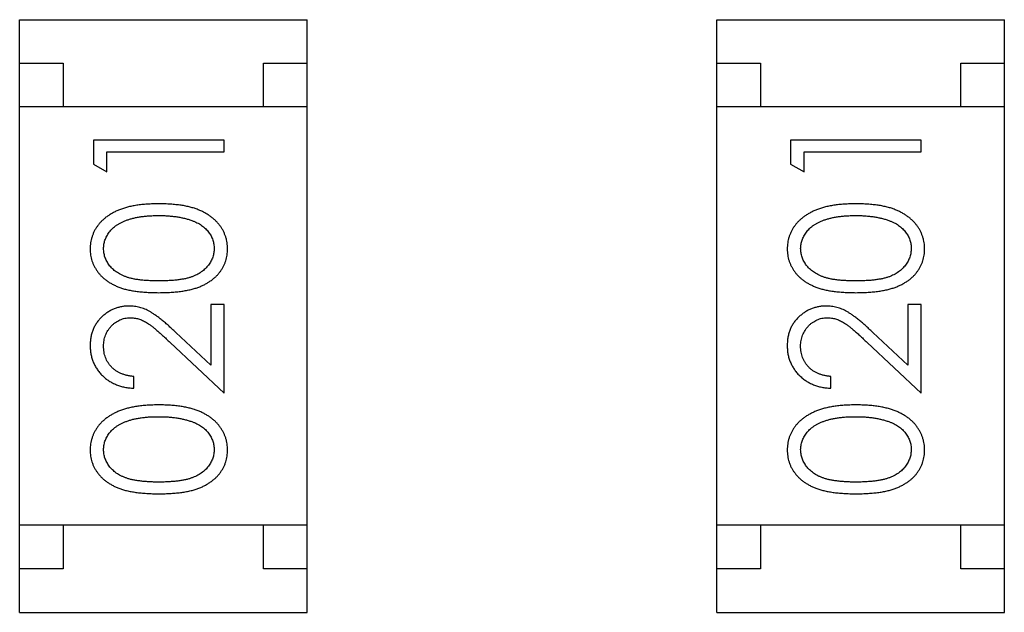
# Model space of a CAD drawing. Header units: millimetres. Extents: x 72 to 239, y 133 to 319.
# Tile 178 of 240: x 114.363 to 115.493, y 284.183 to 284.863. Entities that reach past the tile are written whole.
import ezdxf

# ---------------------------------------------------------------- set-up
doc = ezdxf.new("R2010")
doc.units = ezdxf.units.MM
doc.header["$LTSCALE"] = 5
doc.layers.get('0').update_dxf_attribs({"linetype": 'CONTINUOUS'})

msp = doc.modelspace()

# ---------------------------------------------------------------- linework, layer by layer
for p, q in [((114.3634, 284.1827), (114.3634, 284.8627)), ((114.3634, 284.8627), (114.6934, 284.8627)), ((114.6934, 284.1827), (114.6934, 284.8627)), ((115.1635, 284.1827), (115.1635, 284.8627)), ((115.1635, 284.8627), (115.4935, 284.8627)), ((115.4935, 284.1827), (115.4935, 284.8627)), ((114.3634, 284.8127), (114.4134, 284.8127)), ((114.4134, 284.8127), (114.4134, 284.7627)), ((114.6434, 284.7627), (114.6434, 284.8127)), ((114.6434, 284.8127), (114.6934, 284.8127)), ((115.1635, 284.8127), (115.2135, 284.8127)), ((115.2135, 284.8127), (115.2135, 284.7627)), ((115.4435, 284.7627), (115.4435, 284.8127)), ((115.4435, 284.8127), (115.4935, 284.8127)), ((114.6934, 284.7627), (114.3634, 284.7627)), ((115.4935, 284.7627), (115.1635, 284.7627)), ((114.4482, 284.7245), (114.4482, 284.6968)), ((114.5982, 284.7245), (114.4482, 284.7245)), ((114.5982, 284.7111), (114.5982, 284.7245)), ((115.2482, 284.7245), (115.2482, 284.6968)), ((115.3982, 284.7245), (115.2482, 284.7245)), ((115.3982, 284.7111), (115.3982, 284.7245)), ((114.4636, 284.688), (114.4636, 284.7111)), ((114.4636, 284.7111), (114.5982, 284.7111)), ((115.2636, 284.688), (115.2636, 284.7111)), ((115.2636, 284.7111), (115.3982, 284.7111)), ((114.4482, 284.6968), (114.4636, 284.688)), ((115.2482, 284.6968), (115.2636, 284.688)), ((114.5828, 284.5361), (114.5828, 284.4663)), ((114.5982, 284.5361), (114.5828, 284.5361)), ((114.5982, 284.4342), (114.5982, 284.5361)), ((115.3828, 284.5361), (115.3828, 284.4663)), ((115.3982, 284.5361), (115.3828, 284.5361)), ((115.3982, 284.4342), (115.3982, 284.5361)), ((114.5828, 284.4663), (114.5427, 284.5038)), ((115.3828, 284.4663), (115.3427, 284.5038)), ((114.5361, 284.4923), (114.5982, 284.4342)), ((115.3361, 284.4923), (115.3982, 284.4342)), ((114.4943, 284.4399), (114.4943, 284.4534)), ((115.2943, 284.4399), (115.2943, 284.4534)), ((114.6934, 284.2827), (114.3634, 284.2827)), ((114.4134, 284.2827), (114.4134, 284.2327)), ((114.6434, 284.2327), (114.6434, 284.2827)), ((115.4935, 284.2827), (115.1635, 284.2827)), ((115.2135, 284.2827), (115.2135, 284.2327)), ((115.4435, 284.2327), (115.4435, 284.2827)), ((114.4134, 284.2327), (114.3634, 284.2327)), ((114.6934, 284.2327), (114.6434, 284.2327)), ((115.2135, 284.2327), (115.1635, 284.2327)), ((115.4935, 284.2327), (115.4435, 284.2327)), ((114.3634, 284.1827), (114.6934, 284.1827)), ((115.1635, 284.1827), (115.4935, 284.1827))]:
    msp.add_line(p, q)
for points, knots in [([(114.5232, 284.6515), (114.5209, 284.6514), (114.5164, 284.6514), (114.5099, 284.6511), (114.5037, 284.6506), (114.4978, 284.6498), (114.4923, 284.6489), (114.4872, 284.6477), (114.4825, 284.6463), (114.478, 284.6447), (114.474, 284.6429), (114.4701, 284.641), (114.4666, 284.6388), (114.4633, 284.6366), (114.4602, 284.6342), (114.4575, 284.6316), (114.4549, 284.6289), (114.4527, 284.626), (114.4507, 284.623), (114.449, 284.62), (114.4476, 284.6168), (114.4464, 284.6135), (114.4454, 284.6102), (114.4448, 284.6068), (114.4444, 284.6033), (114.4443, 284.6009), (114.4443, 284.5997)], [0, 0, 0, 0, 0.065278, 0.127205, 0.186168, 0.241675, 0.294115, 0.343609, 0.390387, 0.434463, 0.476646, 0.517002, 0.555936, 0.593716, 0.630057, 0.665601, 0.700745, 0.734917, 0.768681, 0.802087, 0.834849, 0.867433, 0.900138, 0.932806, 0.966212, 1, 1, 1, 1]), ([(114.602, 284.5997), (114.602, 284.6009), (114.602, 284.6033), (114.6015, 284.6068), (114.6009, 284.6102), (114.5999, 284.6136), (114.5987, 284.6168), (114.5973, 284.62), (114.5955, 284.6231), (114.5935, 284.6261), (114.5913, 284.629), (114.5887, 284.6317), (114.586, 284.6343), (114.5829, 284.6367), (114.5796, 284.639), (114.5761, 284.6411), (114.5723, 284.643), (114.5682, 284.6448), (114.5638, 284.6464), (114.5591, 284.6477), (114.554, 284.6489), (114.5485, 284.6499), (114.5427, 284.6505), (114.5365, 284.6511), (114.53, 284.6514), (114.5255, 284.6514), (114.5232, 284.6515)], [0, 0, 0, 0, 0.033824, 0.067298, 0.10028, 0.133019, 0.165736, 0.198792, 0.232372, 0.266409, 0.301016, 0.336196, 0.371972, 0.408574, 0.446394, 0.485225, 0.525372, 0.567224, 0.611081, 0.65775, 0.70702, 0.759235, 0.814484, 0.873227, 0.934937, 1, 1, 1, 1]), ([(115.3232, 284.6515), (115.3209, 284.6514), (115.3164, 284.6514), (115.3099, 284.6511), (115.3037, 284.6506), (115.2978, 284.6498), (115.2923, 284.6489), (115.2872, 284.6477), (115.2825, 284.6463), (115.278, 284.6447), (115.274, 284.6429), (115.2701, 284.641), (115.2666, 284.6388), (115.2633, 284.6366), (115.2602, 284.6342), (115.2575, 284.6316), (115.2549, 284.6289), (115.2527, 284.626), (115.2507, 284.623), (115.249, 284.62), (115.2476, 284.6168), (115.2464, 284.6135), (115.2454, 284.6102), (115.2448, 284.6068), (115.2444, 284.6033), (115.2443, 284.6009), (115.2443, 284.5997)], [0, 0, 0, 0, 0.065278, 0.127205, 0.186168, 0.241675, 0.294115, 0.343609, 0.390387, 0.434463, 0.476646, 0.517002, 0.555936, 0.593716, 0.630057, 0.665601, 0.700745, 0.734917, 0.768681, 0.802087, 0.834849, 0.867433, 0.900138, 0.932806, 0.966212, 1, 1, 1, 1]), ([(115.402, 284.5997), (115.402, 284.6009), (115.402, 284.6033), (115.4015, 284.6068), (115.4009, 284.6102), (115.3999, 284.6136), (115.3987, 284.6168), (115.3973, 284.62), (115.3955, 284.6231), (115.3935, 284.6261), (115.3913, 284.629), (115.3888, 284.6317), (115.386, 284.6343), (115.3829, 284.6367), (115.3796, 284.639), (115.3761, 284.6411), (115.3723, 284.643), (115.3682, 284.6448), (115.3638, 284.6464), (115.3591, 284.6477), (115.354, 284.6489), (115.3485, 284.6499), (115.3427, 284.6505), (115.3365, 284.6511), (115.33, 284.6514), (115.3255, 284.6514), (115.3232, 284.6515)], [0, 0, 0, 0, 0.033824, 0.067298, 0.10028, 0.133019, 0.165736, 0.198792, 0.232372, 0.266409, 0.301016, 0.336196, 0.371972, 0.408574, 0.446394, 0.485225, 0.525372, 0.567224, 0.611081, 0.65775, 0.70702, 0.759235, 0.814484, 0.873227, 0.934937, 1, 1, 1, 1]), ([(114.4597, 284.6001), (114.4598, 284.6018), (114.46, 284.6051), (114.4612, 284.6099), (114.4634, 284.6146), (114.4657, 284.6183), (114.468, 284.6212), (114.47, 284.6232), (114.4722, 284.6252), (114.4747, 284.627), (114.4774, 284.6287), (114.4803, 284.6302), (114.4835, 284.6317), (114.4869, 284.633), (114.4906, 284.6342), (114.4945, 284.6352), (114.4987, 284.6361), (114.5031, 284.6368), (114.5078, 284.6373), (114.5127, 284.6378), (114.5178, 284.6379), (114.5214, 284.638), (114.5232, 284.638)], [0, 0, 0, 0, 0.059689, 0.119507, 0.181075, 0.246162, 0.279894, 0.314468, 0.350403, 0.387474, 0.426147, 0.466624, 0.508745, 0.553328, 0.600058, 0.649177, 0.700552, 0.754894, 0.811825, 0.871514, 0.934319, 1, 1, 1, 1]), ([(114.5232, 284.638), (114.525, 284.638), (114.5285, 284.638), (114.5337, 284.6377), (114.5388, 284.6372), (114.5436, 284.6366), (114.5482, 284.6358), (114.5526, 284.6349), (114.5568, 284.6337), (114.5595, 284.6328), (114.5609, 284.6323)], [0, 0, 0, 0, 0.141157, 0.277773, 0.409244, 0.535676, 0.657497, 0.775458, 0.889412, 1, 1, 1, 1]), ([(115.2597, 284.6001), (115.2598, 284.6018), (115.26, 284.6051), (115.2612, 284.6099), (115.2634, 284.6146), (115.2657, 284.6183), (115.268, 284.6212), (115.27, 284.6232), (115.2722, 284.6252), (115.2747, 284.627), (115.2774, 284.6287), (115.2803, 284.6302), (115.2835, 284.6317), (115.2869, 284.633), (115.2906, 284.6342), (115.2945, 284.6352), (115.2987, 284.6361), (115.3031, 284.6368), (115.3078, 284.6373), (115.3127, 284.6378), (115.3178, 284.6379), (115.3214, 284.638), (115.3232, 284.638)], [0, 0, 0, 0, 0.059689, 0.119507, 0.181075, 0.246162, 0.279894, 0.314468, 0.350403, 0.387474, 0.426147, 0.466624, 0.508745, 0.553328, 0.600058, 0.649177, 0.700552, 0.754894, 0.811825, 0.871514, 0.934319, 1, 1, 1, 1]), ([(115.3232, 284.638), (115.325, 284.638), (115.3285, 284.638), (115.3337, 284.6377), (115.3388, 284.6372), (115.3436, 284.6366), (115.3482, 284.6358), (115.3526, 284.6349), (115.3568, 284.6337), (115.3595, 284.6328), (115.3609, 284.6323)], [0, 0, 0, 0, 0.141157, 0.277773, 0.409244, 0.535676, 0.657497, 0.775458, 0.889412, 1, 1, 1, 1]), ([(114.5609, 284.6323), (114.5619, 284.6319), (114.564, 284.6312), (114.5669, 284.6298), (114.5696, 284.6284), (114.5722, 284.6268), (114.5745, 284.625), (114.5766, 284.6232), (114.5785, 284.6212), (114.5808, 284.6184), (114.5831, 284.6147), (114.5851, 284.61), (114.5864, 284.6051), (114.5866, 284.6018), (114.5866, 284.6001)], [0, 0, 0, 0, 0.075949, 0.148549, 0.218996, 0.286119, 0.351826, 0.416074, 0.478265, 0.540325, 0.660405, 0.774606, 0.887187, 1, 1, 1, 1]), ([(115.3609, 284.6323), (115.3619, 284.6319), (115.364, 284.6312), (115.3669, 284.6298), (115.3696, 284.6284), (115.3722, 284.6268), (115.3745, 284.625), (115.3766, 284.6232), (115.3785, 284.6212), (115.3808, 284.6184), (115.3831, 284.6147), (115.3851, 284.61), (115.3864, 284.6051), (115.3866, 284.6018), (115.3866, 284.6001)], [0, 0, 0, 0, 0.075949, 0.148549, 0.218996, 0.286119, 0.351826, 0.416074, 0.478265, 0.540325, 0.660405, 0.774606, 0.887187, 1, 1, 1, 1]), ([(114.4443, 284.5997), (114.4443, 284.5985), (114.4444, 284.5962), (114.4448, 284.5927), (114.4454, 284.5894), (114.4464, 284.5861), (114.4475, 284.5828), (114.449, 284.5797), (114.4507, 284.5767), (114.4527, 284.5737), (114.4549, 284.5709), (114.4573, 284.5683), (114.4601, 284.5658), (114.463, 284.5635), (114.4662, 284.5613), (114.4697, 284.5593), (114.4734, 284.5575), (114.4773, 284.5558), (114.4816, 284.5543), (114.4863, 284.553), (114.4915, 284.5519), (114.497, 284.5511), (114.503, 284.5504), (114.5093, 284.5499), (114.5162, 284.5496), (114.5208, 284.5496), (114.5232, 284.5495)], [0, 0, 0, 0, 0.033742, 0.066533, 0.099153, 0.13154, 0.164087, 0.196563, 0.229707, 0.263315, 0.297504, 0.331686, 0.366482, 0.4021, 0.438958, 0.476748, 0.515985, 0.556589, 0.599519, 0.645765, 0.695487, 0.748721, 0.805687, 0.866754, 0.931405, 1, 1, 1, 1]), ([(114.5232, 284.563), (114.5212, 284.563), (114.5172, 284.563), (114.5116, 284.5633), (114.5063, 284.5636), (114.5014, 284.5641), (114.4969, 284.5647), (114.4927, 284.5656), (114.489, 284.5665), (114.4856, 284.5676), (114.4825, 284.5688), (114.4795, 284.5702), (114.4768, 284.5717), (114.4743, 284.5733), (114.472, 284.575), (114.4699, 284.5769), (114.4679, 284.579), (114.4657, 284.5818), (114.4633, 284.5856), (114.4612, 284.5903), (114.46, 284.5952), (114.4598, 284.5985), (114.4597, 284.6001)], [0, 0, 0, 0, 0.073302, 0.142286, 0.206253, 0.266017, 0.321612, 0.372532, 0.419497, 0.462398, 0.502825, 0.541489, 0.579034, 0.615143, 0.650298, 0.684912, 0.718701, 0.752189, 0.817245, 0.879117, 0.939613, 1, 1, 1, 1]), ([(114.5866, 284.6001), (114.5865, 284.5985), (114.5864, 284.5952), (114.5851, 284.5903), (114.583, 284.5856), (114.5806, 284.5818), (114.5783, 284.579), (114.5764, 284.5769), (114.5743, 284.575), (114.5719, 284.5732), (114.5694, 284.5716), (114.5667, 284.5701), (114.5638, 284.5688), (114.5607, 284.5675), (114.5573, 284.5664), (114.5535, 284.5655), (114.5494, 284.5648), (114.5449, 284.5641), (114.54, 284.5636), (114.5347, 284.5633), (114.5291, 284.563), (114.5252, 284.563), (114.5232, 284.563)], [0, 0, 0, 0, 0.060034, 0.120278, 0.182348, 0.247919, 0.281641, 0.315701, 0.350322, 0.385703, 0.421819, 0.459196, 0.497866, 0.538301, 0.58121, 0.628183, 0.679403, 0.734699, 0.794074, 0.858416, 0.927049, 1, 1, 1, 1]), ([(114.5232, 284.5495), (114.5256, 284.5496), (114.5303, 284.5496), (114.537, 284.5499), (114.5434, 284.5504), (114.5493, 284.5511), (114.5548, 284.552), (114.56, 284.5531), (114.5647, 284.5544), (114.5691, 284.5559), (114.5731, 284.5576), (114.5768, 284.5595), (114.5802, 284.5615), (114.5834, 284.5636), (114.5864, 284.5659), (114.5891, 284.5684), (114.5916, 284.5711), (114.5938, 284.5739), (114.5957, 284.5768), (114.5974, 284.5798), (114.5989, 284.5829), (114.6, 284.5861), (114.6009, 284.5894), (114.6015, 284.5927), (114.602, 284.5962), (114.602, 284.5985), (114.602, 284.5997)], [0, 0, 0, 0, 0.068113, 0.132564, 0.193427, 0.250218, 0.303569, 0.353576, 0.400235, 0.443586, 0.484619, 0.524292, 0.56238, 0.599049, 0.63494, 0.669782, 0.704009, 0.737842, 0.771098, 0.803896, 0.836415, 0.868639, 0.900715, 0.933378, 0.966213, 1, 1, 1, 1]), ([(115.2443, 284.5997), (115.2443, 284.5985), (115.2444, 284.5962), (115.2448, 284.5927), (115.2454, 284.5894), (115.2464, 284.5861), (115.2475, 284.5828), (115.249, 284.5797), (115.2507, 284.5767), (115.2527, 284.5737), (115.2549, 284.5709), (115.2573, 284.5683), (115.2601, 284.5658), (115.263, 284.5635), (115.2662, 284.5613), (115.2697, 284.5593), (115.2734, 284.5575), (115.2773, 284.5558), (115.2817, 284.5543), (115.2864, 284.553), (115.2915, 284.5519), (115.297, 284.5511), (115.303, 284.5504), (115.3094, 284.5499), (115.3162, 284.5496), (115.3208, 284.5496), (115.3232, 284.5495)], [0, 0, 0, 0, 0.033742, 0.066533, 0.099153, 0.13154, 0.164087, 0.196563, 0.229707, 0.263315, 0.297504, 0.331686, 0.366482, 0.4021, 0.438958, 0.476748, 0.515985, 0.556589, 0.599519, 0.645765, 0.695487, 0.748721, 0.805687, 0.866754, 0.931405, 1, 1, 1, 1]), ([(115.3232, 284.563), (115.3212, 284.563), (115.3172, 284.563), (115.3116, 284.5633), (115.3063, 284.5636), (115.3014, 284.5641), (115.2969, 284.5647), (115.2927, 284.5656), (115.289, 284.5665), (115.2856, 284.5676), (115.2825, 284.5688), (115.2796, 284.5702), (115.2769, 284.5717), (115.2743, 284.5733), (115.272, 284.575), (115.2699, 284.5769), (115.2679, 284.579), (115.2657, 284.5818), (115.2633, 284.5856), (115.2612, 284.5903), (115.26, 284.5952), (115.2598, 284.5985), (115.2597, 284.6001)], [0, 0, 0, 0, 0.073302, 0.142286, 0.206253, 0.266017, 0.321612, 0.372532, 0.419497, 0.462398, 0.502825, 0.541489, 0.579034, 0.615143, 0.650298, 0.684912, 0.718701, 0.752189, 0.817245, 0.879117, 0.939613, 1, 1, 1, 1]), ([(115.3866, 284.6001), (115.3865, 284.5985), (115.3864, 284.5952), (115.3851, 284.5903), (115.383, 284.5856), (115.3806, 284.5818), (115.3783, 284.579), (115.3764, 284.5769), (115.3743, 284.575), (115.3719, 284.5732), (115.3694, 284.5716), (115.3667, 284.5701), (115.3638, 284.5688), (115.3607, 284.5675), (115.3573, 284.5664), (115.3535, 284.5655), (115.3494, 284.5648), (115.3449, 284.5641), (115.34, 284.5636), (115.3347, 284.5633), (115.3291, 284.563), (115.3252, 284.563), (115.3232, 284.563)], [0, 0, 0, 0, 0.060034, 0.120278, 0.182348, 0.247919, 0.281641, 0.315701, 0.350322, 0.385703, 0.421819, 0.459196, 0.497866, 0.538301, 0.58121, 0.628183, 0.679403, 0.734699, 0.794074, 0.858416, 0.927049, 1, 1, 1, 1]), ([(115.3232, 284.5495), (115.3256, 284.5496), (115.3303, 284.5496), (115.337, 284.5499), (115.3434, 284.5504), (115.3493, 284.5511), (115.3549, 284.552), (115.36, 284.5531), (115.3647, 284.5544), (115.3691, 284.5559), (115.3731, 284.5576), (115.3768, 284.5595), (115.3802, 284.5615), (115.3834, 284.5636), (115.3864, 284.5659), (115.3892, 284.5684), (115.3916, 284.5711), (115.3938, 284.5739), (115.3957, 284.5768), (115.3974, 284.5798), (115.3989, 284.5829), (115.4, 284.5861), (115.4009, 284.5894), (115.4015, 284.5927), (115.402, 284.5962), (115.402, 284.5985), (115.402, 284.5997)], [0, 0, 0, 0, 0.068113, 0.132564, 0.193427, 0.250218, 0.303569, 0.353576, 0.400235, 0.443586, 0.484619, 0.524292, 0.56238, 0.599049, 0.63494, 0.669782, 0.704009, 0.737842, 0.771098, 0.803896, 0.836415, 0.868639, 0.900715, 0.933378, 0.966213, 1, 1, 1, 1]), ([(114.4889, 284.5342), (114.4874, 284.5341), (114.4845, 284.534), (114.4802, 284.5335), (114.4761, 284.5324), (114.472, 284.5311), (114.4682, 284.5293), (114.4645, 284.5271), (114.4609, 284.5246), (114.4576, 284.5217), (114.4544, 284.5185), (114.4518, 284.5149), (114.4495, 284.5112), (114.4475, 284.5072), (114.4461, 284.5029), (114.4451, 284.4984), (114.4444, 284.4937), (114.4444, 284.4905), (114.4443, 284.4888)], [0, 0, 0, 0, 0.06271, 0.123347, 0.183401, 0.242828, 0.302097, 0.36242, 0.423725, 0.487032, 0.550491, 0.612709, 0.674265, 0.73617, 0.799211, 0.863483, 0.930525, 1, 1, 1, 1]), ([(114.5427, 284.5038), (114.5412, 284.5052), (114.5382, 284.508), (114.5339, 284.512), (114.5297, 284.5155), (114.5259, 284.5187), (114.5222, 284.5216), (114.5188, 284.524), (114.5157, 284.5261), (114.5119, 284.5285), (114.5071, 284.5308), (114.5012, 284.5327), (114.4951, 284.5339), (114.491, 284.5341), (114.4889, 284.5342)], [0, 0, 0, 0, 0.09953, 0.192079, 0.277712, 0.357454, 0.429648, 0.495771, 0.555538, 0.608657, 0.707578, 0.804328, 0.901298, 1, 1, 1, 1]), ([(115.2889, 284.5342), (115.2874, 284.5341), (115.2845, 284.534), (115.2802, 284.5335), (115.2761, 284.5324), (115.272, 284.5311), (115.2682, 284.5293), (115.2645, 284.5271), (115.2609, 284.5246), (115.2576, 284.5217), (115.2544, 284.5185), (115.2518, 284.5149), (115.2495, 284.5112), (115.2475, 284.5072), (115.2461, 284.5029), (115.2451, 284.4984), (115.2444, 284.4937), (115.2444, 284.4905), (115.2443, 284.4888)], [0, 0, 0, 0, 0.06271, 0.123347, 0.183401, 0.242828, 0.302097, 0.36242, 0.423725, 0.487032, 0.550491, 0.612709, 0.674265, 0.73617, 0.799211, 0.863483, 0.930525, 1, 1, 1, 1]), ([(115.3427, 284.5038), (115.3412, 284.5052), (115.3382, 284.508), (115.3339, 284.512), (115.3297, 284.5155), (115.3259, 284.5187), (115.3222, 284.5216), (115.3188, 284.524), (115.3157, 284.5261), (115.3119, 284.5285), (115.3071, 284.5308), (115.3012, 284.5327), (115.2951, 284.5339), (115.291, 284.5341), (115.2889, 284.5342)], [0, 0, 0, 0, 0.09953, 0.192079, 0.277712, 0.357454, 0.429648, 0.495771, 0.555538, 0.608657, 0.707578, 0.804328, 0.901298, 1, 1, 1, 1]), ([(114.4597, 284.4882), (114.4597, 284.4893), (114.4598, 284.4915), (114.4602, 284.4947), (114.4609, 284.4978), (114.4619, 284.5008), (114.4632, 284.5036), (114.4647, 284.5063), (114.4666, 284.5089), (114.4687, 284.5113), (114.4709, 284.5135), (114.4734, 284.5154), (114.4759, 284.517), (114.4785, 284.5184), (114.4813, 284.5194), (114.4841, 284.5201), (114.4871, 284.5206), (114.4891, 284.5207), (114.4901, 284.5207)], [0, 0, 0, 0, 0.068027, 0.133505, 0.19695, 0.26027, 0.322741, 0.384982, 0.448465, 0.513424, 0.578224, 0.640011, 0.700094, 0.760067, 0.819012, 0.877878, 0.938035, 1, 1, 1, 1]), ([(114.4901, 284.5207), (114.4917, 284.5206), (114.495, 284.5205), (114.4998, 284.5195), (114.5044, 284.5178), (114.5082, 284.5158), (114.5113, 284.5137), (114.514, 284.5119), (114.517, 284.5095), (114.5202, 284.5069), (114.5238, 284.5038), (114.5276, 284.5003), (114.5318, 284.4965), (114.5346, 284.4937), (114.5361, 284.4923)], [0, 0, 0, 0, 0.088014, 0.174976, 0.2638, 0.355443, 0.406413, 0.465519, 0.533076, 0.609353, 0.693899, 0.787171, 0.889197, 1, 1, 1, 1]), ([(115.2597, 284.4882), (115.2597, 284.4893), (115.2598, 284.4915), (115.2602, 284.4947), (115.2609, 284.4978), (115.2619, 284.5008), (115.2632, 284.5036), (115.2647, 284.5063), (115.2666, 284.5089), (115.2687, 284.5113), (115.2709, 284.5135), (115.2734, 284.5154), (115.2759, 284.517), (115.2785, 284.5184), (115.2813, 284.5194), (115.2841, 284.5201), (115.2871, 284.5206), (115.2891, 284.5207), (115.2901, 284.5207)], [0, 0, 0, 0, 0.068027, 0.133505, 0.19695, 0.26027, 0.322741, 0.384982, 0.448465, 0.513424, 0.578224, 0.640011, 0.700094, 0.760067, 0.819012, 0.877878, 0.938035, 1, 1, 1, 1]), ([(115.2901, 284.5207), (115.2917, 284.5206), (115.295, 284.5205), (115.2998, 284.5195), (115.3044, 284.5178), (115.3082, 284.5158), (115.3113, 284.5137), (115.314, 284.5119), (115.317, 284.5095), (115.3202, 284.5069), (115.3238, 284.5038), (115.3276, 284.5003), (115.3318, 284.4965), (115.3346, 284.4937), (115.3361, 284.4923)], [0, 0, 0, 0, 0.088014, 0.174976, 0.2638, 0.355443, 0.406413, 0.465519, 0.533076, 0.609353, 0.693899, 0.787171, 0.889197, 1, 1, 1, 1]), ([(114.4443, 284.4888), (114.4444, 284.4872), (114.4444, 284.4839), (114.4451, 284.479), (114.4462, 284.4744), (114.4477, 284.47), (114.4498, 284.4658), (114.4522, 284.4618), (114.455, 284.4579), (114.4583, 284.4544), (114.4619, 284.4511), (114.4658, 284.4482), (114.47, 284.4458), (114.4744, 284.4438), (114.479, 284.4421), (114.4839, 284.441), (114.489, 284.4402), (114.4925, 284.44), (114.4943, 284.4399)], [0, 0, 0, 0, 0.06445, 0.126725, 0.187421, 0.247417, 0.306749, 0.366595, 0.427749, 0.490235, 0.553031, 0.614805, 0.676505, 0.738096, 0.801021, 0.864897, 0.931209, 1, 1, 1, 1]), ([(114.4943, 284.4534), (114.493, 284.4535), (114.4904, 284.4538), (114.4866, 284.4545), (114.4831, 284.4555), (114.4797, 284.4567), (114.4766, 284.4582), (114.4738, 284.4599), (114.4711, 284.4619), (114.4688, 284.4642), (114.4666, 284.4667), (114.4648, 284.4693), (114.4632, 284.4721), (114.4619, 284.475), (114.4609, 284.4781), (114.4602, 284.4813), (114.4598, 284.4847), (114.4597, 284.487), (114.4597, 284.4882)], [0, 0, 0, 0, 0.073648, 0.143686, 0.210962, 0.275557, 0.338064, 0.399311, 0.4594, 0.51934, 0.579024, 0.637809, 0.695959, 0.754122, 0.813113, 0.873453, 0.935561, 1, 1, 1, 1]), ([(115.2443, 284.4888), (115.2444, 284.4872), (115.2444, 284.4839), (115.2451, 284.479), (115.2462, 284.4744), (115.2477, 284.47), (115.2498, 284.4658), (115.2522, 284.4618), (115.255, 284.4579), (115.2583, 284.4544), (115.262, 284.4511), (115.2659, 284.4482), (115.27, 284.4458), (115.2744, 284.4438), (115.279, 284.4421), (115.2839, 284.441), (115.289, 284.4402), (115.2925, 284.44), (115.2943, 284.4399)], [0, 0, 0, 0, 0.06445, 0.126725, 0.187421, 0.247417, 0.306749, 0.366595, 0.427749, 0.490235, 0.553031, 0.614805, 0.676505, 0.738096, 0.801021, 0.864897, 0.931209, 1, 1, 1, 1]), ([(115.2943, 284.4534), (115.293, 284.4535), (115.2904, 284.4538), (115.2866, 284.4545), (115.2831, 284.4555), (115.2797, 284.4567), (115.2767, 284.4582), (115.2738, 284.4599), (115.2711, 284.4619), (115.2688, 284.4642), (115.2667, 284.4667), (115.2648, 284.4693), (115.2632, 284.4721), (115.2619, 284.475), (115.2609, 284.4781), (115.2602, 284.4813), (115.2598, 284.4847), (115.2597, 284.487), (115.2597, 284.4882)], [0, 0, 0, 0, 0.073648, 0.143686, 0.210962, 0.275557, 0.338064, 0.399311, 0.4594, 0.51934, 0.579024, 0.637809, 0.695959, 0.754122, 0.813113, 0.873453, 0.935561, 1, 1, 1, 1]), ([(114.5232, 284.4207), (114.5209, 284.4207), (114.5164, 284.4206), (114.5099, 284.4203), (114.5037, 284.4198), (114.4978, 284.419), (114.4923, 284.4181), (114.4872, 284.4169), (114.4825, 284.4155), (114.478, 284.4139), (114.474, 284.4121), (114.4701, 284.4102), (114.4666, 284.4081), (114.4633, 284.4058), (114.4602, 284.4034), (114.4575, 284.4009), (114.4549, 284.3981), (114.4527, 284.3953), (114.4507, 284.3923), (114.449, 284.3892), (114.4476, 284.386), (114.4464, 284.3828), (114.4454, 284.3794), (114.4448, 284.376), (114.4444, 284.3725), (114.4443, 284.3701), (114.4443, 284.3689)], [0, 0, 0, 0, 0.065278, 0.127205, 0.186168, 0.241675, 0.294115, 0.343609, 0.390387, 0.434463, 0.476646, 0.517002, 0.555936, 0.593716, 0.630057, 0.665601, 0.700745, 0.734917, 0.768681, 0.802087, 0.834849, 0.867433, 0.900138, 0.932806, 0.966212, 1, 1, 1, 1]), ([(114.602, 284.3689), (114.602, 284.3701), (114.602, 284.3725), (114.6015, 284.376), (114.6009, 284.3794), (114.5999, 284.3828), (114.5987, 284.386), (114.5973, 284.3892), (114.5955, 284.3923), (114.5935, 284.3954), (114.5913, 284.3982), (114.5887, 284.401), (114.586, 284.4036), (114.5829, 284.406), (114.5796, 284.4082), (114.5761, 284.4103), (114.5723, 284.4122), (114.5682, 284.414), (114.5638, 284.4156), (114.5591, 284.4169), (114.554, 284.4181), (114.5485, 284.4191), (114.5427, 284.4198), (114.5365, 284.4203), (114.53, 284.4206), (114.5255, 284.4207), (114.5232, 284.4207)], [0, 0, 0, 0, 0.033824, 0.067298, 0.10028, 0.133019, 0.165736, 0.198792, 0.232372, 0.266409, 0.301016, 0.336196, 0.371972, 0.408574, 0.446394, 0.485225, 0.525372, 0.567224, 0.611081, 0.65775, 0.70702, 0.759235, 0.814484, 0.873227, 0.934937, 1, 1, 1, 1]), ([(115.3232, 284.4207), (115.3209, 284.4207), (115.3164, 284.4206), (115.3099, 284.4203), (115.3037, 284.4198), (115.2978, 284.419), (115.2923, 284.4181), (115.2872, 284.4169), (115.2825, 284.4155), (115.278, 284.4139), (115.274, 284.4121), (115.2701, 284.4102), (115.2666, 284.4081), (115.2633, 284.4058), (115.2602, 284.4034), (115.2575, 284.4009), (115.2549, 284.3981), (115.2527, 284.3953), (115.2507, 284.3923), (115.249, 284.3892), (115.2476, 284.386), (115.2464, 284.3828), (115.2454, 284.3794), (115.2448, 284.376), (115.2444, 284.3725), (115.2443, 284.3701), (115.2443, 284.3689)], [0, 0, 0, 0, 0.065278, 0.127205, 0.186168, 0.241675, 0.294115, 0.343609, 0.390387, 0.434463, 0.476646, 0.517002, 0.555936, 0.593716, 0.630057, 0.665601, 0.700745, 0.734917, 0.768681, 0.802087, 0.834849, 0.867433, 0.900138, 0.932806, 0.966212, 1, 1, 1, 1]), ([(115.402, 284.3689), (115.402, 284.3701), (115.402, 284.3725), (115.4015, 284.376), (115.4009, 284.3794), (115.3999, 284.3828), (115.3987, 284.386), (115.3973, 284.3892), (115.3955, 284.3923), (115.3935, 284.3954), (115.3913, 284.3982), (115.3888, 284.401), (115.386, 284.4036), (115.3829, 284.406), (115.3796, 284.4082), (115.3761, 284.4103), (115.3723, 284.4122), (115.3682, 284.414), (115.3638, 284.4156), (115.3591, 284.4169), (115.354, 284.4181), (115.3485, 284.4191), (115.3427, 284.4198), (115.3365, 284.4203), (115.33, 284.4206), (115.3255, 284.4207), (115.3232, 284.4207)], [0, 0, 0, 0, 0.033824, 0.067298, 0.10028, 0.133019, 0.165736, 0.198792, 0.232372, 0.266409, 0.301016, 0.336196, 0.371972, 0.408574, 0.446394, 0.485225, 0.525372, 0.567224, 0.611081, 0.65775, 0.70702, 0.759235, 0.814484, 0.873227, 0.934937, 1, 1, 1, 1]), ([(114.4597, 284.3694), (114.4598, 284.371), (114.46, 284.3743), (114.4612, 284.3791), (114.4634, 284.3838), (114.4657, 284.3876), (114.468, 284.3904), (114.47, 284.3925), (114.4722, 284.3944), (114.4747, 284.3962), (114.4774, 284.3979), (114.4803, 284.3995), (114.4835, 284.4009), (114.4869, 284.4022), (114.4906, 284.4034), (114.4945, 284.4045), (114.4987, 284.4053), (114.5031, 284.406), (114.5078, 284.4065), (114.5127, 284.407), (114.5178, 284.4072), (114.5214, 284.4072), (114.5232, 284.4072)], [0, 0, 0, 0, 0.059689, 0.119507, 0.181075, 0.246162, 0.279894, 0.314468, 0.350403, 0.387474, 0.426147, 0.466624, 0.508745, 0.553328, 0.600058, 0.649177, 0.700552, 0.754894, 0.811825, 0.871514, 0.934319, 1, 1, 1, 1]), ([(114.5232, 284.4072), (114.525, 284.4072), (114.5285, 284.4072), (114.5337, 284.4069), (114.5388, 284.4065), (114.5436, 284.4059), (114.5482, 284.405), (114.5526, 284.4041), (114.5568, 284.4029), (114.5595, 284.402), (114.5609, 284.4016)], [0, 0, 0, 0, 0.141157, 0.277773, 0.409244, 0.535676, 0.657497, 0.775458, 0.889412, 1, 1, 1, 1]), ([(114.5609, 284.4016), (114.5619, 284.4012), (114.564, 284.4004), (114.5669, 284.3991), (114.5696, 284.3976), (114.5722, 284.396), (114.5745, 284.3943), (114.5766, 284.3924), (114.5785, 284.3904), (114.5808, 284.3876), (114.5831, 284.3839), (114.5851, 284.3792), (114.5864, 284.3744), (114.5866, 284.371), (114.5866, 284.3694)], [0, 0, 0, 0, 0.075949, 0.148549, 0.218996, 0.286119, 0.351826, 0.416074, 0.478265, 0.540325, 0.660405, 0.774606, 0.887187, 1, 1, 1, 1]), ([(115.2597, 284.3694), (115.2598, 284.371), (115.26, 284.3743), (115.2612, 284.3791), (115.2634, 284.3838), (115.2657, 284.3876), (115.268, 284.3904), (115.27, 284.3925), (115.2722, 284.3944), (115.2747, 284.3962), (115.2774, 284.3979), (115.2803, 284.3995), (115.2835, 284.4009), (115.2869, 284.4022), (115.2906, 284.4034), (115.2945, 284.4045), (115.2987, 284.4053), (115.3031, 284.406), (115.3078, 284.4065), (115.3127, 284.407), (115.3178, 284.4072), (115.3214, 284.4072), (115.3232, 284.4072)], [0, 0, 0, 0, 0.059689, 0.119507, 0.181075, 0.246162, 0.279894, 0.314468, 0.350403, 0.387474, 0.426147, 0.466624, 0.508745, 0.553328, 0.600058, 0.649177, 0.700552, 0.754894, 0.811825, 0.871514, 0.934319, 1, 1, 1, 1]), ([(115.3232, 284.4072), (115.325, 284.4072), (115.3285, 284.4072), (115.3337, 284.4069), (115.3388, 284.4065), (115.3436, 284.4059), (115.3482, 284.405), (115.3526, 284.4041), (115.3568, 284.4029), (115.3595, 284.402), (115.3609, 284.4016)], [0, 0, 0, 0, 0.141157, 0.277773, 0.409244, 0.535676, 0.657497, 0.775458, 0.889412, 1, 1, 1, 1]), ([(115.3609, 284.4016), (115.3619, 284.4012), (115.364, 284.4004), (115.3669, 284.3991), (115.3696, 284.3976), (115.3722, 284.396), (115.3745, 284.3943), (115.3766, 284.3924), (115.3785, 284.3904), (115.3808, 284.3876), (115.3831, 284.3839), (115.3851, 284.3792), (115.3864, 284.3744), (115.3866, 284.371), (115.3866, 284.3694)], [0, 0, 0, 0, 0.075949, 0.148549, 0.218996, 0.286119, 0.351826, 0.416074, 0.478265, 0.540325, 0.660405, 0.774606, 0.887187, 1, 1, 1, 1]), ([(114.4443, 284.3689), (114.4443, 284.3677), (114.4444, 284.3654), (114.4448, 284.362), (114.4454, 284.3586), (114.4464, 284.3553), (114.4475, 284.3521), (114.449, 284.349), (114.4507, 284.3459), (114.4527, 284.343), (114.4549, 284.3402), (114.4573, 284.3375), (114.4601, 284.335), (114.463, 284.3327), (114.4662, 284.3306), (114.4697, 284.3285), (114.4734, 284.3267), (114.4773, 284.325), (114.4816, 284.3236), (114.4863, 284.3223), (114.4915, 284.3212), (114.497, 284.3203), (114.503, 284.3196), (114.5093, 284.3191), (114.5162, 284.3188), (114.5208, 284.3188), (114.5232, 284.3188)], [0, 0, 0, 0, 0.033742, 0.066533, 0.099153, 0.13154, 0.164087, 0.196563, 0.229707, 0.263315, 0.297504, 0.331686, 0.366482, 0.4021, 0.438958, 0.476748, 0.515985, 0.556589, 0.599519, 0.645765, 0.695487, 0.748721, 0.805687, 0.866754, 0.931405, 1, 1, 1, 1]), ([(114.5232, 284.3322), (114.5212, 284.3322), (114.5172, 284.3322), (114.5116, 284.3325), (114.5063, 284.3328), (114.5014, 284.3334), (114.4969, 284.334), (114.4927, 284.3348), (114.489, 284.3357), (114.4856, 284.3368), (114.4825, 284.338), (114.4795, 284.3394), (114.4768, 284.3409), (114.4743, 284.3425), (114.472, 284.3443), (114.4699, 284.3462), (114.4679, 284.3482), (114.4657, 284.351), (114.4633, 284.3548), (114.4612, 284.3595), (114.46, 284.3644), (114.4598, 284.3677), (114.4597, 284.3694)], [0, 0, 0, 0, 0.073302, 0.142286, 0.206253, 0.266017, 0.321612, 0.372532, 0.419497, 0.462398, 0.502825, 0.541489, 0.579034, 0.615143, 0.650298, 0.684912, 0.718701, 0.752189, 0.817245, 0.879117, 0.939613, 1, 1, 1, 1]), ([(114.5866, 284.3694), (114.5865, 284.3677), (114.5864, 284.3644), (114.5851, 284.3595), (114.583, 284.3548), (114.5806, 284.351), (114.5783, 284.3482), (114.5764, 284.3461), (114.5743, 284.3442), (114.5719, 284.3425), (114.5694, 284.3408), (114.5667, 284.3394), (114.5638, 284.338), (114.5607, 284.3368), (114.5573, 284.3357), (114.5535, 284.3348), (114.5494, 284.334), (114.5449, 284.3333), (114.54, 284.3329), (114.5347, 284.3325), (114.5291, 284.3322), (114.5252, 284.3322), (114.5232, 284.3322)], [0, 0, 0, 0, 0.060034, 0.120278, 0.182348, 0.247919, 0.281641, 0.315701, 0.350322, 0.385703, 0.421819, 0.459196, 0.497866, 0.538301, 0.58121, 0.628183, 0.679403, 0.734699, 0.794074, 0.858416, 0.927049, 1, 1, 1, 1]), ([(114.5232, 284.3188), (114.5256, 284.3188), (114.5303, 284.3188), (114.537, 284.3191), (114.5434, 284.3196), (114.5493, 284.3203), (114.5548, 284.3212), (114.56, 284.3223), (114.5647, 284.3236), (114.5691, 284.3251), (114.5731, 284.3268), (114.5768, 284.3287), (114.5802, 284.3307), (114.5834, 284.3329), (114.5864, 284.3352), (114.5891, 284.3376), (114.5916, 284.3403), (114.5938, 284.3431), (114.5957, 284.346), (114.5974, 284.349), (114.5989, 284.3521), (114.6, 284.3553), (114.6009, 284.3586), (114.6015, 284.362), (114.602, 284.3654), (114.602, 284.3677), (114.602, 284.3689)], [0, 0, 0, 0, 0.068113, 0.132564, 0.193427, 0.250218, 0.303569, 0.353576, 0.400235, 0.443586, 0.484619, 0.524292, 0.56238, 0.599049, 0.63494, 0.669782, 0.704009, 0.737842, 0.771098, 0.803896, 0.836415, 0.868639, 0.900715, 0.933378, 0.966213, 1, 1, 1, 1]), ([(115.2443, 284.3689), (115.2443, 284.3677), (115.2444, 284.3654), (115.2448, 284.362), (115.2454, 284.3586), (115.2464, 284.3553), (115.2475, 284.3521), (115.249, 284.349), (115.2507, 284.3459), (115.2527, 284.343), (115.2549, 284.3402), (115.2573, 284.3375), (115.2601, 284.335), (115.263, 284.3327), (115.2662, 284.3306), (115.2697, 284.3285), (115.2734, 284.3267), (115.2773, 284.325), (115.2817, 284.3236), (115.2864, 284.3223), (115.2915, 284.3212), (115.297, 284.3203), (115.303, 284.3196), (115.3094, 284.3191), (115.3162, 284.3188), (115.3208, 284.3188), (115.3232, 284.3188)], [0, 0, 0, 0, 0.033742, 0.066533, 0.099153, 0.13154, 0.164087, 0.196563, 0.229707, 0.263315, 0.297504, 0.331686, 0.366482, 0.4021, 0.438958, 0.476748, 0.515985, 0.556589, 0.599519, 0.645765, 0.695487, 0.748721, 0.805687, 0.866754, 0.931405, 1, 1, 1, 1]), ([(115.3232, 284.3322), (115.3212, 284.3322), (115.3172, 284.3322), (115.3116, 284.3325), (115.3063, 284.3328), (115.3014, 284.3334), (115.2969, 284.334), (115.2927, 284.3348), (115.289, 284.3357), (115.2856, 284.3368), (115.2825, 284.338), (115.2796, 284.3394), (115.2769, 284.3409), (115.2743, 284.3425), (115.272, 284.3443), (115.2699, 284.3462), (115.2679, 284.3482), (115.2657, 284.351), (115.2633, 284.3548), (115.2612, 284.3595), (115.26, 284.3644), (115.2598, 284.3677), (115.2597, 284.3694)], [0, 0, 0, 0, 0.073302, 0.142286, 0.206253, 0.266017, 0.321612, 0.372532, 0.419497, 0.462398, 0.502825, 0.541489, 0.579034, 0.615143, 0.650298, 0.684912, 0.718701, 0.752189, 0.817245, 0.879117, 0.939613, 1, 1, 1, 1]), ([(115.3866, 284.3694), (115.3865, 284.3677), (115.3864, 284.3644), (115.3851, 284.3595), (115.383, 284.3548), (115.3806, 284.351), (115.3783, 284.3482), (115.3764, 284.3461), (115.3743, 284.3442), (115.3719, 284.3425), (115.3694, 284.3408), (115.3667, 284.3394), (115.3638, 284.338), (115.3607, 284.3368), (115.3573, 284.3357), (115.3535, 284.3348), (115.3494, 284.334), (115.3449, 284.3333), (115.34, 284.3329), (115.3347, 284.3325), (115.3291, 284.3322), (115.3252, 284.3322), (115.3232, 284.3322)], [0, 0, 0, 0, 0.060034, 0.120278, 0.182348, 0.247919, 0.281641, 0.315701, 0.350322, 0.385703, 0.421819, 0.459196, 0.497866, 0.538301, 0.58121, 0.628183, 0.679403, 0.734699, 0.794074, 0.858416, 0.927049, 1, 1, 1, 1]), ([(115.3232, 284.3188), (115.3256, 284.3188), (115.3303, 284.3188), (115.337, 284.3191), (115.3434, 284.3196), (115.3493, 284.3203), (115.3549, 284.3212), (115.36, 284.3223), (115.3647, 284.3236), (115.3691, 284.3251), (115.3731, 284.3268), (115.3768, 284.3287), (115.3802, 284.3307), (115.3834, 284.3329), (115.3864, 284.3352), (115.3892, 284.3376), (115.3916, 284.3403), (115.3938, 284.3431), (115.3957, 284.346), (115.3974, 284.349), (115.3989, 284.3521), (115.4, 284.3553), (115.4009, 284.3586), (115.4015, 284.362), (115.402, 284.3654), (115.402, 284.3677), (115.402, 284.3689)], [0, 0, 0, 0, 0.068113, 0.132564, 0.193427, 0.250218, 0.303569, 0.353576, 0.400235, 0.443586, 0.484619, 0.524292, 0.56238, 0.599049, 0.63494, 0.669782, 0.704009, 0.737842, 0.771098, 0.803896, 0.836415, 0.868639, 0.900715, 0.933378, 0.966213, 1, 1, 1, 1])]:
    msp.add_open_spline(points, degree=3, knots=knots)

doc.saveas('drawing.dxf')
